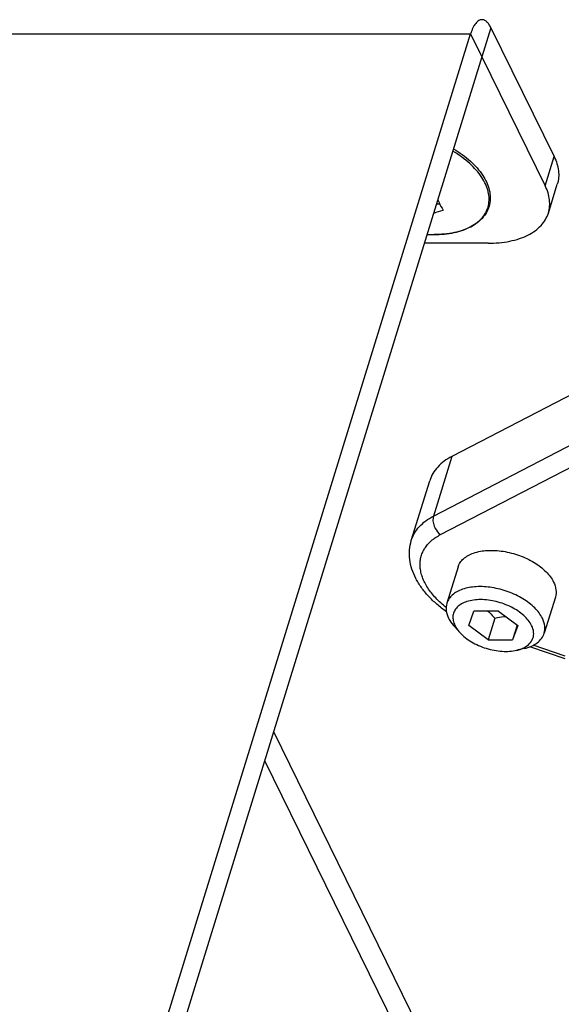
# Model space of a CAD drawing. Header units: millimetres. Extents: x 10 to 584, y 4 to 410.
# Tile 32 of 57: x 425 to 431, y 276 to 287. Entities that reach past the tile are written whole.
import ezdxf

# ---------------------------------------------------------------- set-up
doc = ezdxf.new("R2010")
doc.units = ezdxf.units.MM
doc.header["$LTSCALE"] = 32.67
doc.layers.get('0').update_dxf_attribs({"linetype": 'CONTINUOUS'})
doc.layers.add('02___PRT_ALL_AXES', color=7, linetype='CONTINUOUS')

msp = doc.modelspace()

# ---------------------------------------------------------------- linework, layer by layer
at = {"color": 7, "linetype": 'Continuous'}
for p, q in [((430.2468, 286.4499), (430.1499, 286.1366)), ((430.2468, 286.4499), (430.93, 285.0575)), ((421.7015, 286.3852), (430.0279, 286.3852)), ((425.3802, 271.3453), (430.0279, 286.3852)), ((430.0279, 286.3852), (430.1499, 286.1366)), ((430.8332, 284.7442), (430.93, 285.0575)), ((430.8676, 284.4489), (430.9644, 284.7622)), ((429.6587, 284.547), (429.6934, 284.547)), ((429.5612, 284.2183), (429.5608, 284.2183)), ((429.6329, 284.2163), (429.6331, 284.2163)), ((431.6057, 282.7433), (429.8256, 281.8209)), ((429.6264, 281.1762), (431.4065, 282.0987)), ((429.7025, 280.9761), (431.4825, 281.8985)), ((429.8256, 281.8209), (429.6264, 281.1762)), ((429.3868, 280.9137), (429.586, 281.5583)), ((429.8922, 280.6267), (429.7712, 280.2351)), ((430.9432, 280.302), (430.8222, 279.9103)), ((430.0066, 279.9944), (430.0633, 280.1498)), ((430.3292, 280.1498), (430.0633, 280.1498)), ((430.2884, 280.074), (430.2158, 279.839)), ((430.3292, 280.1498), (430.5384, 279.9944)), ((429.8556, 279.9788), (429.9116, 279.9176)), ((430.2158, 279.839), (430.0066, 279.9944)), ((430.5313, 279.9996), (430.4817, 279.839)), ((430.5384, 279.9944), (430.4817, 279.839)), ((430.2158, 279.839), (430.4817, 279.839)), ((430.6079, 279.7464), (430.5271, 279.7274)), ((431.0493, 279.6334), (430.6672, 279.7647)), ((431.0487, 279.6627), (430.704, 279.7811)), ((427.8978, 278.8488), (438.3095, 257.6321))]:
    msp.add_line(p, q, dxfattribs=at)
at = {"color": 3, "linetype": 'Continuous'}
for p, q in [((430.1499, 286.1366), (425.5023, 271.0967)), ((430.1499, 286.1366), (430.8332, 284.7442)), ((430.2172, 284.1226), (429.5275, 284.1226)), ((427.801, 278.5355), (438.2127, 257.3187))]:
    msp.add_line(p, q, dxfattribs=at)
at = {"color": 7, "linetype": 'Continuous'}
for centre, radius, start, end in [((428.823, 287.167), 2.835, 286.50248, 288.68065), ((429.6352, 285.5266), 1.3104, 266.76431, 267.50306), ((429.6333, 285.4814), 1.2651, 266.73307, 269.98816), ((429.6343, 285.5048), 1.2886, 267.50318, 268.17852), ((429.6333, 285.4726), 1.2563, 268.17573, 269.47299), ((429.6329, 285.4414), 1.2252, 269.47611, 269.99935)]:
    msp.add_arc(centre, radius, start, end, dxfattribs=at)
for points, knots in [([(430.1499, 286.5366), (430.144, 286.5366), (430.1318, 286.5347), (430.1142, 286.5268), (430.0972, 286.5139), (430.0811, 286.4963), (430.0659, 286.4743), (430.0461, 286.4377), (430.0346, 286.407), (430.0279, 286.3852)], [0, 0, 0, 0, 0.0858717, 0.1774644, 0.2792906, 0.394235, 0.5237604, 0.6682688, 1, 1, 1, 1]), ([(430.2468, 286.4499), (430.2404, 286.4628), (430.2273, 286.4858), (430.2037, 286.514), (430.1814, 286.5296), (430.1632, 286.5356), (430.1543, 286.5366), (430.1499, 286.5366)], [0, 0, 0, 0, 0.3156172, 0.5814751, 0.8037156, 0.9036877, 1, 1, 1, 1]), ([(429.8429, 285.1427), (429.908, 285.1036), (430.0251, 285.0192), (430.1612, 284.8684), (430.228, 284.7281), (430.2427, 284.6184), (430.2351, 284.5412), (430.2092, 284.4688), (430.1499, 284.3795), (430.0575, 284.3102), (429.9472, 284.2626), (429.8139, 284.2257), (429.7065, 284.2163), (429.6331, 284.2163)], [0, 0, 0, 0, 0.1527281, 0.2881542, 0.4050144, 0.4581162, 0.5091036, 0.5595558, 0.6111269, 0.7227592, 0.7852012, 0.852392, 1, 1, 1, 1]), ([(429.6331, 284.2163), (429.7058, 284.2163), (429.8121, 284.2255), (429.9437, 284.2618), (430.0515, 284.3081), (430.1414, 284.3751), (430.1986, 284.461), (430.2233, 284.5301), (430.2304, 284.604), (430.22, 284.6808), (430.1925, 284.7589), (430.132, 284.867), (430.0157, 284.9957), (429.8998, 285.079), (429.8351, 285.1178)], [0, 0, 0, 0, 0.1493389, 0.2170461, 0.2796349, 0.390223, 0.4406453, 0.4897607, 0.5395081, 0.5917095, 0.6477751, 0.7085798, 0.845145, 1, 1, 1, 1]), ([(430.93, 285.0575), (430.9422, 285.0328), (430.9623, 284.9832), (430.979, 284.9069), (430.9806, 284.8325), (430.9714, 284.7849), (430.9644, 284.7622)], [0, 0, 0, 0, 0.2715853, 0.5255281, 0.7663041, 1, 1, 1, 1]), ([(429.6725, 284.5916), (429.6769, 284.5814), (429.6942, 284.5435), (429.7144, 284.5069), (429.7311, 284.4813)], [0, 0, 0, 0, 0.2664704, 1, 1, 1, 1]), ([(429.8256, 281.8209), (429.7961, 281.8056), (429.7411, 281.7718), (429.671, 281.7095), (429.6178, 281.6382), (429.5944, 281.5853), (429.5861, 281.5583)], [0, 0, 0, 0, 0.2736558, 0.5282328, 0.7680691, 1, 1, 1, 1]), ([(429.3868, 280.9137), (429.3952, 280.9406), (429.4186, 280.9936), (429.4718, 281.0648), (429.5419, 281.1272), (429.5969, 281.1609), (429.6264, 281.1762)], [0, 0, 0, 0, 0.2319336, 0.4717709, 0.7263446, 1, 1, 1, 1]), ([(429.6264, 281.1762), (429.6213, 281.1596), (429.6181, 281.1223), (429.6266, 281.0861), (429.6334, 281.0682)], [0, 0, 0, 0, 0.474979, 1, 1, 1, 1]), ([(429.6334, 281.0682), (429.6369, 281.0589), (429.6532, 281.0238), (429.6791, 280.9928), (429.7025, 280.9761)], [0, 0, 0, 0, 0.2572367, 1, 1, 1, 1]), ([(429.7664, 280.143), (429.7307, 280.1683), (429.6629, 280.2211), (429.5721, 280.3084), (429.5074, 280.3867), (429.4639, 280.4518), (429.4268, 280.5169), (429.3908, 280.6011), (429.3665, 280.7061), (429.3635, 280.8118), (429.3766, 280.8807), (429.3868, 280.9137)], [0, 0, 0, 0, 0.1432436, 0.2804074, 0.411317, 0.4745512, 0.5364076, 0.656441, 0.7728568, 0.886852, 1, 1, 1, 1]), ([(429.7633, 280.1887), (429.7232, 280.2207), (429.6503, 280.2867), (429.5625, 280.3964), (429.5124, 280.4931), (429.4895, 280.5697), (429.481, 280.6248), (429.4808, 280.6786), (429.4889, 280.7306), (429.5054, 280.7803), (429.5299, 280.8271), (429.5623, 280.8705), (429.6023, 280.9104), (429.6493, 280.9461), (429.6841, 280.9666), (429.7025, 280.9761)], [0, 0, 0, 0, 0.1581274, 0.3019743, 0.4311338, 0.4908045, 0.5477201, 0.602545, 0.6560915, 0.7092778, 0.7630458, 0.8183015, 0.8758472, 0.9362994, 1, 1, 1, 1]), ([(429.8922, 280.6267), (429.8974, 280.6434), (429.9132, 280.6763), (429.9506, 280.7185), (430.0007, 280.7532), (430.0857, 280.7902), (430.2151, 280.8116), (430.3832, 280.8009), (430.555, 280.7562), (430.7128, 280.6821), (430.8411, 280.586), (430.904, 280.5057), (430.9243, 280.4644)], [0, 0, 0, 0, 0.0431793, 0.0886339, 0.1381072, 0.192582, 0.3167507, 0.457719, 0.606659, 0.752863, 0.8862435, 1, 1, 1, 1]), ([(430.8033, 280.0727), (430.783, 280.114), (430.72, 280.1944), (430.5918, 280.2904), (430.4339, 280.3646), (430.2622, 280.4092), (430.094, 280.4199), (429.9647, 280.3986), (429.8796, 280.3616), (429.8296, 280.3268), (429.7921, 280.2846), (429.7764, 280.2518), (429.7712, 280.2351)], [0, 0, 0, 0, 0.1137563, 0.2471371, 0.3933412, 0.5422811, 0.6832493, 0.807418, 0.8618928, 0.9113661, 0.9568208, 1, 1, 1, 1]), ([(430.9243, 280.4644), (430.9372, 280.4381), (430.9552, 280.3844), (430.951, 280.3271), (430.9432, 280.302)], [0, 0, 0, 0, 0.5259905, 1, 1, 1, 1]), ([(430.687, 279.9944), (430.667, 280.0351), (430.6008, 280.1131), (430.4675, 280.1998), (430.3073, 280.2585), (430.1425, 280.2808), (430.0129, 280.2657), (429.9289, 280.2302), (429.8816, 280.1953), (429.8492, 280.1517), (429.8339, 280.1011), (429.8369, 280.0466), (429.8495, 280.0116), (429.858, 279.9944)], [0, 0, 0, 0, 0.1206319, 0.2643355, 0.4194771, 0.5704879, 0.7031438, 0.760207, 0.8111325, 0.8575388, 0.9022999, 0.9488436, 1, 1, 1, 1]), ([(429.7712, 280.2351), (429.7634, 280.2099), (429.7592, 280.1527), (429.7772, 280.0989), (429.7901, 280.0727)], [0, 0, 0, 0, 0.4739981, 1, 1, 1, 1]), ([(429.7901, 280.0727), (429.7941, 280.0646), (429.8124, 280.031), (429.8359, 280.0004), (429.8556, 279.9788)], [0, 0, 0, 0, 0.2354825, 1, 1, 1, 1]), ([(430.2145, 280.1498), (430.2211, 280.1441), (430.2473, 280.1205), (430.2712, 280.0943), (430.2884, 280.074)], [0, 0, 0, 0, 0.2454005, 1, 1, 1, 1]), ([(430.2884, 280.074), (430.2983, 280.0763), (430.3375, 280.0849), (430.3774, 280.0905), (430.4073, 280.0917)], [0, 0, 0, 0, 0.2541731, 1, 1, 1, 1]), ([(430.8222, 279.9103), (430.8299, 279.9354), (430.8341, 279.9927), (430.8161, 280.0465), (430.8033, 280.0727)], [0, 0, 0, 0, 0.4739981, 1, 1, 1, 1]), ([(429.858, 279.9944), (429.8612, 279.9877), (429.8762, 279.9602), (429.8955, 279.9352), (429.9116, 279.9176)], [0, 0, 0, 0, 0.2355659, 1, 1, 1, 1]), ([(430.6037, 279.7547), (430.6263, 279.7661), (430.6667, 279.7937), (430.7059, 279.8547), (430.713, 279.9263), (430.6979, 279.9721), (430.687, 279.9944)], [0, 0, 0, 0, 0.26671, 0.5040519, 0.7390473, 1, 1, 1, 1]), ([(429.9116, 279.9176), (429.9472, 279.8786), (430.0373, 279.8101), (430.1945, 279.7421), (430.3627, 279.7096), (430.4758, 279.7153), (430.5271, 279.7274)], [0, 0, 0, 0, 0.2366934, 0.4999999, 0.7633065, 1, 1, 1, 1]), ([(430.6079, 279.7464), (430.6344, 279.7526), (430.6838, 279.7684), (430.7482, 279.8049), (430.7964, 279.8523), (430.8161, 279.8908), (430.8222, 279.9103)], [0, 0, 0, 0, 0.2898049, 0.5489874, 0.7821585, 1, 1, 1, 1]), ([(430.5271, 279.7274), (430.534, 279.729), (430.5603, 279.7359), (430.5859, 279.7456), (430.6037, 279.7547)], [0, 0, 0, 0, 0.2627719, 1, 1, 1, 1])]:
    msp.add_open_spline(points, degree=3, knots=knots, dxfattribs=at)
at = {"color": 3, "linetype": 'Continuous'}
for points, knots in [([(430.8676, 284.4489), (430.8746, 284.4716), (430.8838, 284.5192), (430.8821, 284.5935), (430.8655, 284.6698), (430.8453, 284.7194), (430.8332, 284.7442)], [0, 0, 0, 0, 0.2336959, 0.4744719, 0.7284147, 1, 1, 1, 1]), ([(430.2172, 284.1226), (430.2955, 284.1226), (430.4101, 284.1322), (430.5526, 284.1695), (430.6449, 284.2071), (430.7242, 284.2544), (430.7892, 284.311), (430.8384, 284.3759), (430.86, 284.4243), (430.8676, 284.4489)], [0, 0, 0, 0, 0.3029632, 0.4409054, 0.568923, 0.6872664, 0.7970357, 0.9002908, 1, 1, 1, 1])]:
    msp.add_open_spline(points, degree=3, knots=knots, dxfattribs=at)
at = {"layer": '02___PRT_ALL_AXES', "color": 7, "linetype": 'Continuous'}
msp.add_line((429.5612, 284.2183), (429.5572, 284.2186), dxfattribs=at)

doc.saveas('drawing.dxf')
